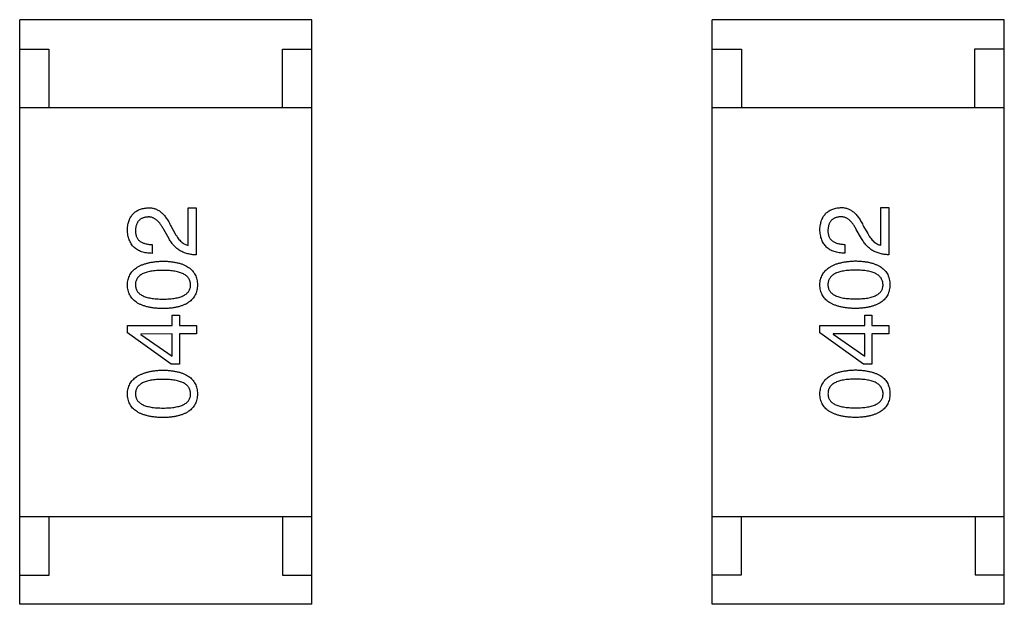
# Model space of a CAD drawing. Header units: inches. Extents: x -29 to 164, y -51 to 83.
# Tile 29 of 164: x 37.99 to 39.68, y 31.24 to 32.24. Entities that reach past the tile are written whole.
import ezdxf

# ---------------------------------------------------------------- set-up
doc = ezdxf.new("R2010")
doc.units = ezdxf.units.IN
doc.header["$LTSCALE"] = 1.21
doc.header["$MEASUREMENT"] = 0
doc.layers.get('0').update_dxf_attribs({"linetype": 'CONTINUOUS'})

msp = doc.modelspace()

# ---------------------------------------------------------------- linework, layer by layer
at = {"color": 7, "linetype": 'Continuous'}
for p, q in [((38.4915, 32.238), (37.9915, 32.2379)), ((37.9917, 31.2379), (37.9915, 32.2379)), ((38.4917, 31.238), (38.4915, 32.238)), ((39.6773, 32.2383), (39.1773, 32.2382)), ((39.1775, 31.2382), (39.1773, 32.2382)), ((39.6775, 31.2383), (39.6773, 32.2383)), ((37.9915, 32.1879), (38.0415, 32.1879)), ((38.0415, 32.1879), (38.0415, 32.0879)), ((38.4415, 32.088), (38.4415, 32.188)), ((38.4415, 32.188), (38.4915, 32.188)), ((39.1773, 32.1882), (39.2273, 32.1882)), ((39.2273, 32.1882), (39.2273, 32.0882)), ((39.6273, 32.0883), (39.6273, 32.1883)), ((39.6273, 32.1883), (39.6773, 32.1883)), ((37.9915, 32.0879), (38.4915, 32.088)), ((39.1773, 32.0882), (39.6773, 32.0883)), ((38.2802, 31.8522), (38.2802, 31.9165)), ((38.2802, 31.9165), (38.2939, 31.9165)), ((38.2939, 31.9165), (38.2939, 31.8358)), ((39.4659, 31.8525), (39.4659, 31.9168)), ((39.4659, 31.9168), (39.4797, 31.9168)), ((39.4797, 31.9168), (39.4797, 31.8361)), ((38.2507, 31.8844), (38.2579, 31.8719)), ((39.4364, 31.8847), (39.4437, 31.8722)), ((38.2474, 31.8634), (38.2382, 31.8791)), ((39.4332, 31.8637), (39.424, 31.8794)), ((38.2185, 31.8535), (38.2185, 31.8384)), ((39.4043, 31.8538), (39.4043, 31.8388)), ((38.2527, 31.7149), (38.2527, 31.7326)), ((38.2527, 31.7326), (38.2651, 31.7326)), ((38.2651, 31.7326), (38.2651, 31.7149)), ((39.4384, 31.7152), (39.4384, 31.7329)), ((39.4384, 31.7329), (39.4509, 31.7329)), ((39.4509, 31.7329), (39.4509, 31.7152)), ((38.1759, 31.7024), (38.1759, 31.7149)), ((38.1759, 31.7149), (38.2527, 31.7149)), ((38.2651, 31.7149), (38.294, 31.7149)), ((38.294, 31.7149), (38.294, 31.7005)), ((39.3617, 31.7027), (39.3617, 31.7152)), ((39.3617, 31.7152), (39.4384, 31.7152)), ((39.4509, 31.7152), (39.4797, 31.7152)), ((39.4797, 31.7152), (39.4798, 31.7008)), ((38.2507, 31.6486), (38.1759, 31.7024)), ((38.2527, 31.7005), (38.1989, 31.7004)), ((38.1989, 31.7004), (38.1989, 31.6998)), ((38.1989, 31.6998), (38.2527, 31.6624)), ((38.2527, 31.6624), (38.2527, 31.7005)), ((38.2651, 31.7005), (38.2651, 31.6487)), ((38.294, 31.7005), (38.2651, 31.7005)), ((39.4365, 31.649), (39.3617, 31.7027)), ((39.3847, 31.7008), (39.3847, 31.7001)), ((39.4384, 31.7008), (39.3847, 31.7008)), ((39.3847, 31.7001), (39.4384, 31.6627)), ((39.4384, 31.6627), (39.4384, 31.7008)), ((39.4509, 31.7008), (39.4509, 31.649)), ((39.4798, 31.7008), (39.4509, 31.7008)), ((38.2651, 31.6487), (38.2507, 31.6486)), ((39.4509, 31.649), (39.4365, 31.649)), ((37.9917, 31.3879), (38.4917, 31.388)), ((38.0417, 31.2879), (38.0417, 31.3879)), ((38.4417, 31.388), (38.4417, 31.288)), ((39.1775, 31.3882), (39.6775, 31.3883)), ((39.2275, 31.2882), (39.2275, 31.3882)), ((39.6275, 31.3883), (39.6275, 31.2883)), ((37.9917, 31.2879), (38.0417, 31.2879)), ((38.4417, 31.288), (38.4917, 31.288)), ((39.1775, 31.2882), (39.2275, 31.2882)), ((39.6275, 31.2883), (39.6775, 31.2883)), ((38.4917, 31.238), (37.9917, 31.2379)), ((39.6775, 31.2383), (39.1775, 31.2382))]:
    msp.add_line(p, q, dxfattribs=at)
for points, knots in [([(38.1759, 31.8791), (38.176, 31.8805), (38.1762, 31.8833), (38.1768, 31.8874), (38.1777, 31.8911), (38.1788, 31.8947), (38.1801, 31.8979), (38.1817, 31.9009), (38.1836, 31.9037), (38.1857, 31.9062), (38.188, 31.9084), (38.1906, 31.9104), (38.1935, 31.912), (38.1966, 31.9135), (38.1999, 31.9146), (38.2035, 31.9155), (38.2073, 31.9161), (38.21, 31.9164), (38.2113, 31.9165)], [0, 0, 0, 0, 0.074847, 0.14558, 0.212628, 0.276599, 0.337792, 0.396608, 0.453638, 0.509854, 0.565589, 0.621545, 0.678777, 0.737222, 0.798388, 0.862259, 0.929312, 1, 1, 1, 1]), ([(38.2113, 31.9165), (38.2123, 31.9165), (38.2143, 31.9166), (38.2172, 31.9163), (38.2201, 31.9158), (38.2229, 31.915), (38.2256, 31.9139), (38.2283, 31.9126), (38.2308, 31.911), (38.2333, 31.9091), (38.2358, 31.907), (38.2381, 31.9045), (38.2404, 31.9018), (38.2426, 31.8989), (38.2447, 31.8956), (38.2468, 31.8921), (38.2488, 31.8884), (38.25, 31.8857), (38.2507, 31.8844)], [0, 0, 0, 0, 0.055083, 0.109453, 0.162685, 0.21614, 0.26961, 0.324284, 0.380202, 0.437433, 0.497084, 0.559152, 0.624288, 0.692446, 0.763862, 0.838743, 0.917269, 1, 1, 1, 1]), ([(39.3617, 31.8794), (39.3618, 31.8808), (39.362, 31.8836), (39.3626, 31.8877), (39.3635, 31.8914), (39.3645, 31.895), (39.3659, 31.8983), (39.3675, 31.9013), (39.3694, 31.904), (39.3715, 31.9065), (39.3738, 31.9087), (39.3764, 31.9107), (39.3793, 31.9123), (39.3823, 31.9138), (39.3857, 31.9149), (39.3893, 31.9158), (39.3931, 31.9165), (39.3957, 31.9167), (39.3971, 31.9168)], [0, 0, 0, 0, 0.074847, 0.14558, 0.212628, 0.276599, 0.337792, 0.396608, 0.453638, 0.509854, 0.565589, 0.621545, 0.678777, 0.737222, 0.798388, 0.862259, 0.929312, 1, 1, 1, 1]), ([(39.3971, 31.9168), (39.3981, 31.9168), (39.4001, 31.9169), (39.403, 31.9166), (39.4059, 31.9161), (39.4087, 31.9153), (39.4114, 31.9142), (39.414, 31.9129), (39.4166, 31.9113), (39.4191, 31.9094), (39.4215, 31.9073), (39.4239, 31.9049), (39.4262, 31.9021), (39.4284, 31.8992), (39.4305, 31.8959), (39.4326, 31.8924), (39.4346, 31.8887), (39.4358, 31.886), (39.4364, 31.8847)], [0, 0, 0, 0, 0.055083, 0.109453, 0.162685, 0.21614, 0.26961, 0.324284, 0.380202, 0.437433, 0.497084, 0.559152, 0.624288, 0.692446, 0.763862, 0.838743, 0.917269, 1, 1, 1, 1]), ([(38.2107, 31.9007), (38.2098, 31.9007), (38.2082, 31.9005), (38.2059, 31.9001), (38.2037, 31.8995), (38.2017, 31.8988), (38.1999, 31.8979), (38.1982, 31.8968), (38.1966, 31.8956), (38.1952, 31.8942), (38.194, 31.8926), (38.1929, 31.8909), (38.192, 31.889), (38.1912, 31.8869), (38.1906, 31.8847), (38.1901, 31.8823), (38.1898, 31.8798), (38.1897, 31.878), (38.1897, 31.8771)], [0, 0, 0, 0, 0.069456, 0.136175, 0.198596, 0.258993, 0.316838, 0.37342, 0.428889, 0.48454, 0.540119, 0.597644, 0.65702, 0.718534, 0.783117, 0.851564, 0.923888, 1, 1, 1, 1]), ([(38.2382, 31.8791), (38.2377, 31.88), (38.2368, 31.8818), (38.2352, 31.8844), (38.2337, 31.8868), (38.2321, 31.889), (38.2305, 31.891), (38.2288, 31.8929), (38.2272, 31.8946), (38.2254, 31.896), (38.2237, 31.8973), (38.2219, 31.8983), (38.2201, 31.8992), (38.2183, 31.8999), (38.2164, 31.9004), (38.2145, 31.9007), (38.2126, 31.9008), (38.2113, 31.9008), (38.2107, 31.9007)], [0, 0, 0, 0, 0.084365, 0.165386, 0.24176, 0.314729, 0.38433, 0.449952, 0.513164, 0.5734, 0.630824, 0.68644, 0.740136, 0.792605, 0.844515, 0.896112, 0.947763, 1, 1, 1, 1]), ([(39.3964, 31.901), (39.3956, 31.901), (39.394, 31.9008), (39.3917, 31.9004), (39.3895, 31.8998), (39.3875, 31.8991), (39.3856, 31.8982), (39.3839, 31.8972), (39.3824, 31.8959), (39.381, 31.8945), (39.3798, 31.8929), (39.3787, 31.8912), (39.3777, 31.8893), (39.377, 31.8872), (39.3764, 31.885), (39.3759, 31.8826), (39.3756, 31.8801), (39.3755, 31.8783), (39.3755, 31.8774)], [0, 0, 0, 0, 0.069456, 0.136175, 0.198596, 0.258993, 0.316838, 0.37342, 0.428889, 0.48454, 0.540119, 0.597644, 0.65702, 0.718534, 0.783117, 0.851564, 0.923888, 1, 1, 1, 1]), ([(39.424, 31.8794), (39.4235, 31.8803), (39.4225, 31.8822), (39.421, 31.8847), (39.4194, 31.8871), (39.4179, 31.8894), (39.4162, 31.8914), (39.4146, 31.8932), (39.413, 31.8949), (39.4112, 31.8963), (39.4095, 31.8976), (39.4077, 31.8986), (39.4059, 31.8995), (39.4041, 31.9002), (39.4022, 31.9007), (39.4003, 31.901), (39.3984, 31.9012), (39.3971, 31.9011), (39.3964, 31.901)], [0, 0, 0, 0, 0.084365, 0.165386, 0.24176, 0.314729, 0.38433, 0.449952, 0.513164, 0.5734, 0.630824, 0.68644, 0.740136, 0.792605, 0.844515, 0.896112, 0.947763, 1, 1, 1, 1]), ([(38.2185, 31.8384), (38.2169, 31.8385), (38.2136, 31.8386), (38.2089, 31.8391), (38.2045, 31.84), (38.2004, 31.8411), (38.1966, 31.8426), (38.1932, 31.8444), (38.19, 31.8465), (38.1872, 31.8489), (38.1846, 31.8516), (38.1824, 31.8546), (38.1806, 31.858), (38.179, 31.8616), (38.1777, 31.8655), (38.1768, 31.8698), (38.1761, 31.8743), (38.176, 31.8775), (38.1759, 31.8791)], [0, 0, 0, 0, 0.074935, 0.145873, 0.212498, 0.27598, 0.33603, 0.394042, 0.450372, 0.505546, 0.560812, 0.616481, 0.673265, 0.732328, 0.7938, 0.858943, 0.92718, 1, 1, 1, 1]), ([(38.1897, 31.8771), (38.1897, 31.8762), (38.1897, 31.8744), (38.1901, 31.8718), (38.1906, 31.8693), (38.1914, 31.867), (38.1925, 31.8649), (38.1937, 31.863), (38.1952, 31.8613), (38.1969, 31.8597), (38.1988, 31.8583), (38.201, 31.8571), (38.2034, 31.8561), (38.206, 31.8552), (38.2088, 31.8545), (38.2118, 31.854), (38.2151, 31.8536), (38.2174, 31.8536), (38.2185, 31.8535)], [0, 0, 0, 0, 0.065945, 0.127767, 0.186553, 0.242898, 0.297728, 0.351599, 0.404854, 0.459191, 0.515338, 0.573322, 0.634405, 0.698538, 0.767039, 0.84022, 0.917406, 1, 1, 1, 1]), ([(38.2579, 31.8719), (38.2587, 31.8705), (38.2603, 31.8678), (38.2628, 31.8641), (38.2655, 31.8609), (38.2683, 31.8581), (38.2711, 31.8559), (38.274, 31.8542), (38.277, 31.8529), (38.2791, 31.8524), (38.2802, 31.8522)], [0, 0, 0, 0, 0.158292, 0.304606, 0.440272, 0.565336, 0.681745, 0.791834, 0.896966, 1, 1, 1, 1]), ([(39.4043, 31.8388), (39.4026, 31.8388), (39.3994, 31.8389), (39.3947, 31.8395), (39.3903, 31.8403), (39.3862, 31.8415), (39.3824, 31.8429), (39.379, 31.8447), (39.3758, 31.8468), (39.373, 31.8492), (39.3704, 31.8519), (39.3682, 31.8549), (39.3663, 31.8583), (39.3648, 31.8619), (39.3635, 31.8658), (39.3626, 31.8701), (39.3619, 31.8746), (39.3618, 31.8778), (39.3617, 31.8794)], [0, 0, 0, 0, 0.074935, 0.145873, 0.212498, 0.27598, 0.33603, 0.394042, 0.450372, 0.505546, 0.560812, 0.616481, 0.673265, 0.732328, 0.7938, 0.858943, 0.92718, 1, 1, 1, 1]), ([(39.3755, 31.8774), (39.3755, 31.8765), (39.3755, 31.8747), (39.3759, 31.8721), (39.3764, 31.8696), (39.3772, 31.8674), (39.3782, 31.8653), (39.3795, 31.8633), (39.3809, 31.8616), (39.3827, 31.86), (39.3846, 31.8586), (39.3867, 31.8574), (39.3891, 31.8564), (39.3917, 31.8555), (39.3946, 31.8548), (39.3976, 31.8543), (39.4009, 31.854), (39.4031, 31.8539), (39.4043, 31.8538)], [0, 0, 0, 0, 0.065945, 0.127767, 0.186553, 0.242898, 0.297728, 0.351599, 0.404854, 0.459191, 0.515338, 0.573322, 0.634405, 0.698538, 0.767039, 0.84022, 0.917406, 1, 1, 1, 1]), ([(39.4437, 31.8722), (39.4445, 31.8708), (39.446, 31.8681), (39.4486, 31.8644), (39.4513, 31.8612), (39.454, 31.8584), (39.4569, 31.8562), (39.4598, 31.8545), (39.4628, 31.8532), (39.4649, 31.8527), (39.4659, 31.8525)], [0, 0, 0, 0, 0.158292, 0.304606, 0.440272, 0.565336, 0.681745, 0.791834, 0.896966, 1, 1, 1, 1]), ([(38.2939, 31.8358), (38.2926, 31.8359), (38.29, 31.836), (38.2862, 31.8364), (38.2826, 31.837), (38.279, 31.8378), (38.2756, 31.8387), (38.2723, 31.84), (38.2692, 31.8414), (38.2662, 31.843), (38.2634, 31.8448), (38.2607, 31.8469), (38.2581, 31.8491), (38.2557, 31.8516), (38.2534, 31.8542), (38.2512, 31.8571), (38.2492, 31.8601), (38.248, 31.8623), (38.2474, 31.8634)], [0, 0, 0, 0, 0.069512, 0.136307, 0.201431, 0.265186, 0.327322, 0.388242, 0.448098, 0.507757, 0.566952, 0.626243, 0.686026, 0.745963, 0.807549, 0.869906, 0.934172, 1, 1, 1, 1]), ([(39.4797, 31.8361), (39.4784, 31.8362), (39.4758, 31.8363), (39.472, 31.8367), (39.4683, 31.8373), (39.4648, 31.8381), (39.4614, 31.8391), (39.4581, 31.8403), (39.455, 31.8417), (39.452, 31.8433), (39.4491, 31.8451), (39.4464, 31.8472), (39.4439, 31.8494), (39.4414, 31.8519), (39.4391, 31.8545), (39.437, 31.8574), (39.435, 31.8604), (39.4338, 31.8626), (39.4332, 31.8637)], [0, 0, 0, 0, 0.069512, 0.136307, 0.201431, 0.265186, 0.327322, 0.388242, 0.448098, 0.507757, 0.566952, 0.626243, 0.686026, 0.745963, 0.807549, 0.869906, 0.934172, 1, 1, 1, 1]), ([(38.1759, 31.7845), (38.176, 31.7861), (38.1762, 31.7891), (38.1771, 31.7936), (38.1784, 31.7977), (38.1801, 31.8016), (38.1824, 31.8052), (38.1851, 31.8085), (38.1882, 31.8114), (38.1918, 31.8141), (38.1959, 31.8165), (38.2004, 31.8187), (38.2054, 31.8205), (38.2108, 31.822), (38.2167, 31.8232), (38.223, 31.8242), (38.2298, 31.8249), (38.2345, 31.8251), (38.2369, 31.8252)], [0, 0, 0, 0, 0.057415, 0.112361, 0.16496, 0.216437, 0.267441, 0.318839, 0.371478, 0.426325, 0.483626, 0.544235, 0.608673, 0.677374, 0.750405, 0.828394, 0.911525, 1, 1, 1, 1]), ([(38.2369, 31.8252), (38.2393, 31.8251), (38.2438, 31.8249), (38.2505, 31.8243), (38.2566, 31.8235), (38.2624, 31.8222), (38.2677, 31.8208), (38.2725, 31.819), (38.2769, 31.8169), (38.2808, 31.8145), (38.2843, 31.8118), (38.2874, 31.8088), (38.29, 31.8055), (38.2921, 31.8019), (38.2937, 31.7979), (38.295, 31.7937), (38.2957, 31.7892), (38.2959, 31.7861), (38.2959, 31.7845)], [0, 0, 0, 0, 0.08769, 0.170218, 0.24749, 0.319818, 0.387758, 0.451391, 0.511445, 0.568185, 0.622681, 0.67526, 0.726746, 0.778428, 0.830764, 0.884397, 0.940866, 1, 1, 1, 1]), ([(39.3617, 31.7848), (39.3618, 31.7864), (39.362, 31.7895), (39.3628, 31.7939), (39.3642, 31.798), (39.3659, 31.8019), (39.3681, 31.8055), (39.3708, 31.8088), (39.374, 31.8117), (39.3776, 31.8144), (39.3817, 31.8169), (39.3862, 31.819), (39.3912, 31.8208), (39.3966, 31.8223), (39.4025, 31.8235), (39.4088, 31.8245), (39.4156, 31.8252), (39.4203, 31.8254), (39.4227, 31.8255)], [0, 0, 0, 0, 0.057415, 0.112361, 0.16496, 0.216437, 0.267441, 0.318839, 0.371478, 0.426325, 0.483626, 0.544235, 0.608673, 0.677374, 0.750405, 0.828394, 0.911525, 1, 1, 1, 1]), ([(39.4227, 31.8255), (39.425, 31.8254), (39.4296, 31.8253), (39.4362, 31.8246), (39.4424, 31.8238), (39.4482, 31.8226), (39.4534, 31.8211), (39.4583, 31.8193), (39.4627, 31.8172), (39.4666, 31.8148), (39.4701, 31.8121), (39.4731, 31.8091), (39.4757, 31.8058), (39.4779, 31.8022), (39.4795, 31.7983), (39.4807, 31.7941), (39.4815, 31.7895), (39.4816, 31.7864), (39.4817, 31.7849)], [0, 0, 0, 0, 0.08769, 0.170218, 0.24749, 0.319818, 0.387758, 0.451391, 0.511445, 0.568185, 0.622681, 0.67526, 0.726746, 0.778428, 0.830764, 0.884397, 0.940866, 1, 1, 1, 1]), ([(38.2369, 31.8094), (38.235, 31.8094), (38.2313, 31.8094), (38.226, 31.8091), (38.221, 31.8086), (38.2163, 31.808), (38.2121, 31.8071), (38.2082, 31.806), (38.2047, 31.8048), (38.2015, 31.8033), (38.1988, 31.8016), (38.1963, 31.7998), (38.1943, 31.7977), (38.1926, 31.7955), (38.1913, 31.793), (38.1903, 31.7903), (38.1898, 31.7875), (38.1897, 31.7855), (38.1897, 31.7845)], [0, 0, 0, 0, 0.095719, 0.185854, 0.269738, 0.347952, 0.420315, 0.487894, 0.550245, 0.608186, 0.662454, 0.713283, 0.761375, 0.808209, 0.854301, 0.901312, 0.949396, 1, 1, 1, 1]), ([(38.2841, 31.7845), (38.2841, 31.7855), (38.2839, 31.7875), (38.2833, 31.7904), (38.2823, 31.793), (38.281, 31.7955), (38.2793, 31.7978), (38.2772, 31.7998), (38.2747, 31.8017), (38.2719, 31.8033), (38.2688, 31.8048), (38.2653, 31.806), (38.2614, 31.8071), (38.2572, 31.808), (38.2526, 31.8086), (38.2477, 31.8091), (38.2424, 31.8094), (38.2388, 31.8094), (38.2369, 31.8094)], [0, 0, 0, 0, 0.050879, 0.099377, 0.146973, 0.193618, 0.240619, 0.289461, 0.34047, 0.395283, 0.453059, 0.515633, 0.582666, 0.655287, 0.732971, 0.815933, 0.905166, 1, 1, 1, 1]), ([(39.4227, 31.8098), (39.4208, 31.8097), (39.4171, 31.8097), (39.4117, 31.8094), (39.4067, 31.8089), (39.4021, 31.8083), (39.3979, 31.8074), (39.394, 31.8063), (39.3905, 31.8051), (39.3873, 31.8036), (39.3845, 31.8019), (39.3821, 31.8001), (39.3801, 31.798), (39.3784, 31.7958), (39.3771, 31.7933), (39.3761, 31.7907), (39.3756, 31.7878), (39.3755, 31.7858), (39.3755, 31.7848)], [0, 0, 0, 0, 0.095719, 0.185854, 0.269738, 0.347952, 0.420315, 0.487894, 0.550245, 0.608186, 0.662454, 0.713283, 0.761375, 0.808209, 0.854301, 0.901312, 0.949396, 1, 1, 1, 1]), ([(39.4699, 31.7848), (39.4698, 31.7859), (39.4697, 31.7878), (39.4691, 31.7907), (39.4681, 31.7933), (39.4667, 31.7958), (39.465, 31.7981), (39.463, 31.8001), (39.4605, 31.802), (39.4577, 31.8036), (39.4546, 31.8051), (39.4511, 31.8063), (39.4472, 31.8074), (39.443, 31.8083), (39.4384, 31.8089), (39.4335, 31.8094), (39.4282, 31.8097), (39.4246, 31.8097), (39.4227, 31.8098)], [0, 0, 0, 0, 0.050879, 0.099377, 0.146973, 0.193618, 0.240619, 0.289461, 0.34047, 0.395283, 0.453059, 0.515633, 0.582666, 0.655287, 0.732971, 0.815933, 0.905166, 1, 1, 1, 1]), ([(38.2369, 31.7439), (38.2345, 31.744), (38.2298, 31.7441), (38.2229, 31.7447), (38.2165, 31.7456), (38.2106, 31.7468), (38.2051, 31.7483), (38.2001, 31.7501), (38.1956, 31.7522), (38.1915, 31.7546), (38.1879, 31.7573), (38.1848, 31.7603), (38.1821, 31.7636), (38.1799, 31.7672), (38.1782, 31.7711), (38.1769, 31.7753), (38.1761, 31.7798), (38.176, 31.7829), (38.1759, 31.7845)], [0, 0, 0, 0, 0.088823, 0.172287, 0.250296, 0.323438, 0.392244, 0.456221, 0.516635, 0.573871, 0.628, 0.680335, 0.731489, 0.782557, 0.834044, 0.886738, 0.942089, 1, 1, 1, 1]), ([(38.1897, 31.7845), (38.1897, 31.7835), (38.1898, 31.7816), (38.1904, 31.7788), (38.1913, 31.7762), (38.1926, 31.7738), (38.1943, 31.7717), (38.1963, 31.7696), (38.1988, 31.7678), (38.2016, 31.7662), (38.2047, 31.7648), (38.2082, 31.7636), (38.2121, 31.7626), (38.2163, 31.7617), (38.221, 31.7611), (38.226, 31.7606), (38.2313, 31.7603), (38.235, 31.7603), (38.2369, 31.7603)], [0, 0, 0, 0, 0.049764, 0.097007, 0.143217, 0.188577, 0.235116, 0.282997, 0.333719, 0.387776, 0.445989, 0.508679, 0.576563, 0.649481, 0.728235, 0.812722, 0.903548, 1, 1, 1, 1]), ([(38.2369, 31.7603), (38.2388, 31.7603), (38.2425, 31.7603), (38.2479, 31.7606), (38.2529, 31.7611), (38.2575, 31.7617), (38.2617, 31.7626), (38.2656, 31.7636), (38.2691, 31.7648), (38.2723, 31.7663), (38.2751, 31.7679), (38.2775, 31.7697), (38.2795, 31.7717), (38.2812, 31.7739), (38.2826, 31.7763), (38.2835, 31.7789), (38.284, 31.7816), (38.2841, 31.7836), (38.2841, 31.7845)], [0, 0, 0, 0, 0.096457, 0.187288, 0.27178, 0.350132, 0.423455, 0.491343, 0.554037, 0.612253, 0.666313, 0.717038, 0.764921, 0.811214, 0.856775, 0.902988, 0.950234, 1, 1, 1, 1]), ([(38.2959, 31.7845), (38.2959, 31.783), (38.2957, 31.7798), (38.295, 31.7753), (38.2937, 31.7711), (38.2921, 31.7672), (38.29, 31.7636), (38.2874, 31.7603), (38.2843, 31.7573), (38.2808, 31.7546), (38.2769, 31.7522), (38.2725, 31.7501), (38.2677, 31.7483), (38.2624, 31.7468), (38.2567, 31.7456), (38.2505, 31.7447), (38.2439, 31.7441), (38.2393, 31.744), (38.2369, 31.7439)], [0, 0, 0, 0, 0.059135, 0.115606, 0.169241, 0.221578, 0.273261, 0.324749, 0.377329, 0.431642, 0.488541, 0.548597, 0.612232, 0.680174, 0.752504, 0.829777, 0.912307, 1, 1, 1, 1]), ([(39.4227, 31.7442), (39.4203, 31.7443), (39.4155, 31.7444), (39.4087, 31.745), (39.4023, 31.7459), (39.3964, 31.7471), (39.3909, 31.7486), (39.3859, 31.7504), (39.3814, 31.7525), (39.3773, 31.7549), (39.3737, 31.7576), (39.3706, 31.7606), (39.3679, 31.7639), (39.3657, 31.7675), (39.364, 31.7714), (39.3627, 31.7756), (39.3619, 31.7801), (39.3618, 31.7832), (39.3617, 31.7848)], [0, 0, 0, 0, 0.088823, 0.172287, 0.250296, 0.323438, 0.392244, 0.456221, 0.516635, 0.573871, 0.628, 0.680335, 0.731489, 0.782557, 0.834044, 0.886738, 0.942089, 1, 1, 1, 1]), ([(39.3755, 31.7848), (39.3755, 31.7838), (39.3756, 31.7819), (39.3761, 31.7791), (39.3771, 31.7766), (39.3784, 31.7742), (39.3801, 31.772), (39.3821, 31.77), (39.3845, 31.7682), (39.3873, 31.7666), (39.3905, 31.7651), (39.394, 31.7639), (39.3979, 31.7629), (39.4021, 31.762), (39.4067, 31.7614), (39.4117, 31.7609), (39.4171, 31.7606), (39.4208, 31.7606), (39.4227, 31.7606)], [0, 0, 0, 0, 0.049764, 0.097007, 0.143217, 0.188577, 0.235116, 0.282997, 0.333719, 0.387776, 0.445989, 0.508679, 0.576563, 0.649481, 0.728235, 0.812722, 0.903548, 1, 1, 1, 1]), ([(39.4817, 31.7849), (39.4816, 31.7833), (39.4815, 31.7802), (39.4807, 31.7757), (39.4795, 31.7715), (39.4779, 31.7675), (39.4757, 31.7639), (39.4732, 31.7606), (39.4701, 31.7576), (39.4666, 31.7549), (39.4627, 31.7525), (39.4583, 31.7504), (39.4534, 31.7486), (39.4482, 31.7471), (39.4424, 31.7459), (39.4363, 31.745), (39.4296, 31.7444), (39.4251, 31.7443), (39.4227, 31.7442)], [0, 0, 0, 0, 0.059135, 0.115606, 0.169241, 0.221578, 0.273261, 0.324749, 0.377329, 0.431642, 0.488541, 0.548597, 0.612232, 0.680174, 0.752504, 0.829777, 0.912307, 1, 1, 1, 1]), ([(39.4227, 31.7606), (39.4246, 31.7606), (39.4283, 31.7606), (39.4336, 31.7609), (39.4386, 31.7614), (39.4432, 31.762), (39.4475, 31.7629), (39.4514, 31.7639), (39.4549, 31.7651), (39.458, 31.7666), (39.4608, 31.7682), (39.4633, 31.77), (39.4653, 31.772), (39.467, 31.7742), (39.4683, 31.7766), (39.4692, 31.7792), (39.4698, 31.782), (39.4699, 31.7839), (39.4699, 31.7848)], [0, 0, 0, 0, 0.096457, 0.187288, 0.27178, 0.350132, 0.423455, 0.491343, 0.554037, 0.612253, 0.666313, 0.717038, 0.764921, 0.811214, 0.856775, 0.902988, 0.950234, 1, 1, 1, 1]), ([(38.176, 31.598), (38.1761, 31.5996), (38.1762, 31.6026), (38.1771, 31.6071), (38.1784, 31.6112), (38.1802, 31.6151), (38.1824, 31.6187), (38.1851, 31.6219), (38.1883, 31.6249), (38.1919, 31.6276), (38.1959, 31.63), (38.2005, 31.6321), (38.2054, 31.634), (38.2109, 31.6355), (38.2167, 31.6367), (38.2231, 31.6377), (38.2298, 31.6384), (38.2345, 31.6386), (38.2369, 31.6387)], [0, 0, 0, 0, 0.057415, 0.112361, 0.16496, 0.216437, 0.267441, 0.318839, 0.371478, 0.426325, 0.483626, 0.544235, 0.608673, 0.677374, 0.750405, 0.828394, 0.911525, 1, 1, 1, 1]), ([(38.2369, 31.6387), (38.2393, 31.6386), (38.2439, 31.6384), (38.2505, 31.6378), (38.2567, 31.6369), (38.2624, 31.6357), (38.2677, 31.6342), (38.2725, 31.6324), (38.2769, 31.6304), (38.2809, 31.628), (38.2844, 31.6253), (38.2874, 31.6223), (38.29, 31.619), (38.2921, 31.6153), (38.2938, 31.6114), (38.295, 31.6072), (38.2957, 31.6027), (38.2959, 31.5996), (38.296, 31.598)], [0, 0, 0, 0, 0.08769, 0.170218, 0.24749, 0.319818, 0.387758, 0.451391, 0.511445, 0.568185, 0.622681, 0.67526, 0.726746, 0.778428, 0.830764, 0.884397, 0.940866, 1, 1, 1, 1]), ([(39.3617, 31.5983), (39.3618, 31.5999), (39.362, 31.6029), (39.3629, 31.6074), (39.3642, 31.6115), (39.3659, 31.6154), (39.3682, 31.619), (39.3709, 31.6222), (39.374, 31.6252), (39.3777, 31.6279), (39.3817, 31.6303), (39.3862, 31.6324), (39.3912, 31.6343), (39.3966, 31.6358), (39.4025, 31.637), (39.4088, 31.638), (39.4156, 31.6387), (39.4203, 31.6389), (39.4227, 31.639)], [0, 0, 0, 0, 0.057415, 0.112361, 0.16496, 0.216437, 0.267441, 0.318839, 0.371478, 0.426325, 0.483626, 0.544235, 0.608673, 0.677374, 0.750405, 0.828394, 0.911525, 1, 1, 1, 1]), ([(39.4227, 31.639), (39.4251, 31.6389), (39.4296, 31.6387), (39.4363, 31.6381), (39.4425, 31.6372), (39.4482, 31.636), (39.4535, 31.6345), (39.4583, 31.6327), (39.4627, 31.6307), (39.4667, 31.6283), (39.4701, 31.6256), (39.4732, 31.6226), (39.4758, 31.6193), (39.4779, 31.6156), (39.4795, 31.6117), (39.4808, 31.6075), (39.4815, 31.603), (39.4817, 31.5999), (39.4817, 31.5983)], [0, 0, 0, 0, 0.08769, 0.170218, 0.24749, 0.319818, 0.387758, 0.451391, 0.511445, 0.568185, 0.622681, 0.67526, 0.726746, 0.778428, 0.830764, 0.884397, 0.940866, 1, 1, 1, 1]), ([(38.2369, 31.6229), (38.235, 31.6229), (38.2313, 31.6229), (38.226, 31.6226), (38.221, 31.6221), (38.2164, 31.6214), (38.2121, 31.6206), (38.2082, 31.6195), (38.2047, 31.6182), (38.2016, 31.6168), (38.1988, 31.6151), (38.1964, 31.6133), (38.1943, 31.6112), (38.1926, 31.609), (38.1913, 31.6065), (38.1904, 31.6038), (38.1899, 31.601), (38.1898, 31.599), (38.1897, 31.598)], [0, 0, 0, 0, 0.095719, 0.185854, 0.269738, 0.347952, 0.420315, 0.487894, 0.550245, 0.608186, 0.662454, 0.713283, 0.761375, 0.808209, 0.854301, 0.901312, 0.949396, 1, 1, 1, 1]), ([(38.2842, 31.598), (38.2841, 31.599), (38.284, 31.601), (38.2834, 31.6039), (38.2824, 31.6065), (38.281, 31.609), (38.2793, 31.6112), (38.2772, 31.6133), (38.2748, 31.6151), (38.272, 31.6168), (38.2688, 31.6183), (38.2653, 31.6195), (38.2615, 31.6206), (38.2573, 31.6214), (38.2527, 31.6221), (38.2478, 31.6226), (38.2425, 31.6229), (38.2388, 31.6229), (38.2369, 31.6229)], [0, 0, 0, 0, 0.050879, 0.099377, 0.146973, 0.193618, 0.240619, 0.289461, 0.34047, 0.395283, 0.453059, 0.515633, 0.582666, 0.655287, 0.732971, 0.815933, 0.905166, 1, 1, 1, 1]), ([(39.4227, 31.6232), (39.4208, 31.6232), (39.4171, 31.6232), (39.4118, 31.6229), (39.4068, 31.6224), (39.4022, 31.6217), (39.3979, 31.6209), (39.394, 31.6198), (39.3905, 31.6185), (39.3873, 31.6171), (39.3846, 31.6154), (39.3821, 31.6136), (39.3801, 31.6115), (39.3784, 31.6093), (39.3771, 31.6068), (39.3762, 31.6041), (39.3756, 31.6013), (39.3756, 31.5993), (39.3755, 31.5983)], [0, 0, 0, 0, 0.095719, 0.185854, 0.269738, 0.347952, 0.420315, 0.487894, 0.550245, 0.608186, 0.662454, 0.713283, 0.761375, 0.808209, 0.854301, 0.901312, 0.949396, 1, 1, 1, 1]), ([(39.4699, 31.5983), (39.4699, 31.5993), (39.4697, 31.6013), (39.4691, 31.6042), (39.4681, 31.6068), (39.4668, 31.6093), (39.4651, 31.6115), (39.463, 31.6136), (39.4606, 31.6154), (39.4578, 31.6171), (39.4546, 31.6186), (39.4511, 31.6198), (39.4472, 31.6209), (39.443, 31.6217), (39.4385, 31.6224), (39.4335, 31.6229), (39.4282, 31.6232), (39.4246, 31.6232), (39.4227, 31.6232)], [0, 0, 0, 0, 0.050879, 0.099377, 0.146973, 0.193618, 0.240619, 0.289461, 0.34047, 0.395283, 0.453059, 0.515633, 0.582666, 0.655287, 0.732971, 0.815933, 0.905166, 1, 1, 1, 1]), ([(38.237, 31.5574), (38.2345, 31.5574), (38.2298, 31.5576), (38.2229, 31.5582), (38.2166, 31.5591), (38.2106, 31.5603), (38.2052, 31.5618), (38.2002, 31.5636), (38.1956, 31.5657), (38.1916, 31.5681), (38.1879, 31.5707), (38.1848, 31.5737), (38.1821, 31.5771), (38.1799, 31.5807), (38.1782, 31.5846), (38.177, 31.5888), (38.1762, 31.5933), (38.176, 31.5964), (38.176, 31.598)], [0, 0, 0, 0, 0.088823, 0.172287, 0.250296, 0.323438, 0.392244, 0.456221, 0.516635, 0.573871, 0.628, 0.680335, 0.731489, 0.782557, 0.834044, 0.886738, 0.942089, 1, 1, 1, 1]), ([(38.1897, 31.598), (38.1898, 31.597), (38.1899, 31.5951), (38.1904, 31.5923), (38.1913, 31.5897), (38.1926, 31.5873), (38.1943, 31.5851), (38.1964, 31.5831), (38.1988, 31.5813), (38.2016, 31.5797), (38.2047, 31.5783), (38.2083, 31.5771), (38.2122, 31.5761), (38.2164, 31.5752), (38.221, 31.5745), (38.226, 31.5741), (38.2314, 31.5738), (38.2351, 31.5738), (38.237, 31.5737)], [0, 0, 0, 0, 0.049764, 0.097007, 0.143217, 0.188577, 0.235116, 0.282997, 0.333719, 0.387776, 0.445989, 0.508679, 0.576563, 0.649481, 0.728235, 0.812722, 0.903548, 1, 1, 1, 1]), ([(38.237, 31.5737), (38.2389, 31.5738), (38.2426, 31.5738), (38.2479, 31.5741), (38.2529, 31.5745), (38.2575, 31.5752), (38.2617, 31.5761), (38.2657, 31.5771), (38.2692, 31.5783), (38.2723, 31.5797), (38.2751, 31.5813), (38.2775, 31.5831), (38.2796, 31.5851), (38.2812, 31.5874), (38.2826, 31.5897), (38.2835, 31.5923), (38.284, 31.5951), (38.2841, 31.597), (38.2842, 31.598)], [0, 0, 0, 0, 0.096457, 0.187288, 0.27178, 0.350132, 0.423455, 0.491343, 0.554037, 0.612253, 0.666313, 0.717038, 0.764921, 0.811214, 0.856775, 0.902988, 0.950234, 1, 1, 1, 1]), ([(38.296, 31.598), (38.2959, 31.5964), (38.2957, 31.5933), (38.295, 31.5888), (38.2938, 31.5846), (38.2921, 31.5807), (38.29, 31.5771), (38.2874, 31.5738), (38.2844, 31.5708), (38.2809, 31.5681), (38.2769, 31.5657), (38.2725, 31.5636), (38.2677, 31.5618), (38.2624, 31.5603), (38.2567, 31.5591), (38.2505, 31.5582), (38.2439, 31.5576), (38.2393, 31.5574), (38.237, 31.5574)], [0, 0, 0, 0, 0.059135, 0.115606, 0.169241, 0.221578, 0.273261, 0.324749, 0.377329, 0.431642, 0.488541, 0.548597, 0.612232, 0.680174, 0.752504, 0.829777, 0.912307, 1, 1, 1, 1]), ([(39.4227, 31.5577), (39.4203, 31.5577), (39.4156, 31.5579), (39.4087, 31.5585), (39.4023, 31.5594), (39.3964, 31.5606), (39.3909, 31.5621), (39.386, 31.5639), (39.3814, 31.566), (39.3773, 31.5684), (39.3737, 31.5711), (39.3706, 31.5741), (39.3679, 31.5774), (39.3657, 31.581), (39.364, 31.5849), (39.3627, 31.5891), (39.362, 31.5936), (39.3618, 31.5967), (39.3617, 31.5983)], [0, 0, 0, 0, 0.088823, 0.172287, 0.250296, 0.323438, 0.392244, 0.456221, 0.516635, 0.573871, 0.628, 0.680335, 0.731489, 0.782557, 0.834044, 0.886738, 0.942089, 1, 1, 1, 1]), ([(39.3755, 31.5983), (39.3756, 31.5973), (39.3756, 31.5954), (39.3762, 31.5926), (39.3771, 31.59), (39.3784, 31.5876), (39.3801, 31.5855), (39.3821, 31.5834), (39.3846, 31.5816), (39.3874, 31.58), (39.3905, 31.5786), (39.394, 31.5774), (39.3979, 31.5764), (39.4022, 31.5755), (39.4068, 31.5749), (39.4118, 31.5744), (39.4171, 31.5741), (39.4208, 31.5741), (39.4227, 31.5741)], [0, 0, 0, 0, 0.049764, 0.097007, 0.143217, 0.188577, 0.235116, 0.282997, 0.333719, 0.387776, 0.445989, 0.508679, 0.576563, 0.649481, 0.728235, 0.812722, 0.903548, 1, 1, 1, 1]), ([(39.4227, 31.5741), (39.4246, 31.5741), (39.4283, 31.5741), (39.4337, 31.5744), (39.4387, 31.5749), (39.4433, 31.5755), (39.4475, 31.5764), (39.4514, 31.5774), (39.4549, 31.5786), (39.4581, 31.5801), (39.4609, 31.5817), (39.4633, 31.5834), (39.4654, 31.5855), (39.467, 31.5877), (39.4684, 31.59), (39.4693, 31.5926), (39.4698, 31.5954), (39.4699, 31.5973), (39.4699, 31.5983)], [0, 0, 0, 0, 0.096457, 0.187288, 0.27178, 0.350132, 0.423455, 0.491343, 0.554037, 0.612253, 0.666313, 0.717038, 0.764921, 0.811214, 0.856775, 0.902988, 0.950234, 1, 1, 1, 1]), ([(39.4817, 31.5983), (39.4817, 31.5967), (39.4815, 31.5936), (39.4808, 31.5891), (39.4795, 31.5849), (39.4779, 31.581), (39.4758, 31.5774), (39.4732, 31.5741), (39.4702, 31.5711), (39.4666, 31.5684), (39.4627, 31.566), (39.4583, 31.5639), (39.4535, 31.5621), (39.4482, 31.5606), (39.4425, 31.5594), (39.4363, 31.5585), (39.4297, 31.5579), (39.4251, 31.5577), (39.4227, 31.5577)], [0, 0, 0, 0, 0.059135, 0.115606, 0.169241, 0.221578, 0.273261, 0.324749, 0.377329, 0.431642, 0.488541, 0.548597, 0.612232, 0.680174, 0.752504, 0.829777, 0.912307, 1, 1, 1, 1])]:
    msp.add_open_spline(points, degree=3, knots=knots, dxfattribs=at)

doc.saveas('drawing.dxf')
